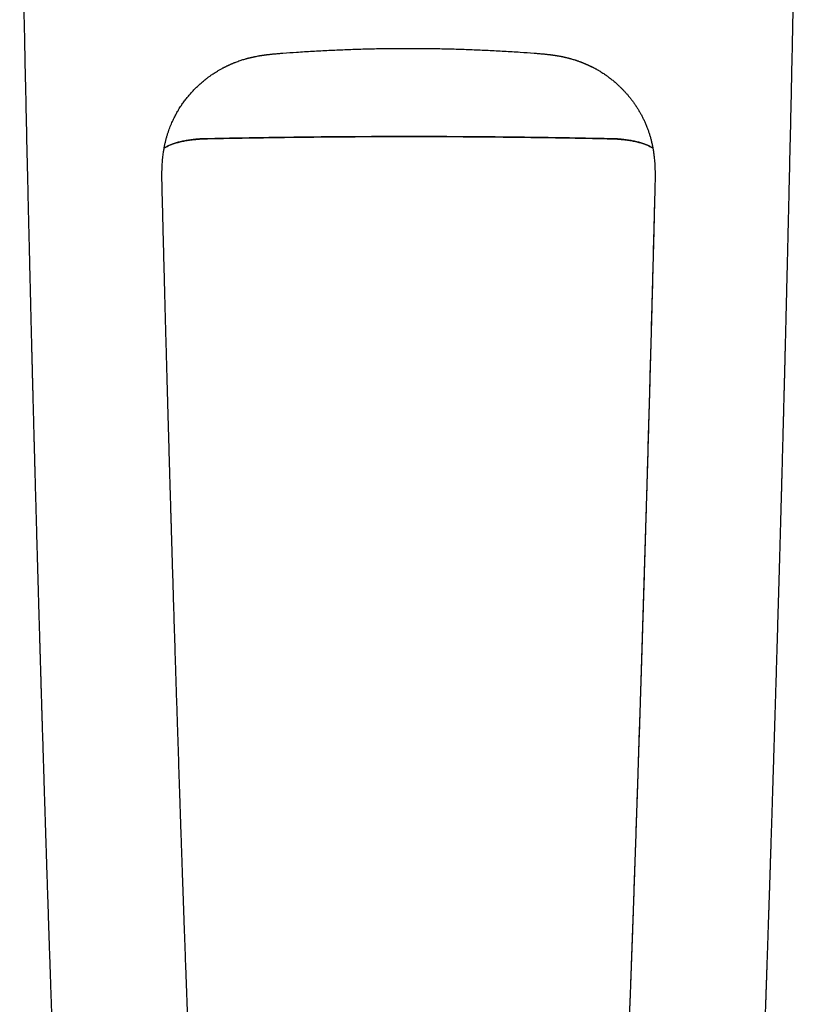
# Model space of a CAD drawing. Header units: millimetres. Extents: x 8 to 599, y 12 to 472.
# Tile 8 of 46: x 290 to 336, y 119 to 179. Entities that reach past the tile are written whole.
import ezdxf

# ---------------------------------------------------------------- set-up
doc = ezdxf.new("R2010")
doc.units = ezdxf.units.MM

msp = doc.modelspace()

# ---------------------------------------------------------------- linework, layer by layer
at = {"color": 7, "linetype": 'Continuous', "lineweight": 30}
for p, q in [((305.422, 176.701), (305.42, 176.7)), ((320.578, 176.701), (320.58, 176.7)), ((290.482, 149.775), (290.482, 149.775))]:
    msp.add_line(p, q, dxfattribs=at)
for points, knots in [([(289.523, 193.615), (289.534, 192.804), (289.562, 190.895), (289.611, 187.887), (289.67, 184.591), (289.739, 180.955), (289.82, 176.979), (289.913, 172.663), (289.979, 169.786), (290.012, 168.347)], [0, 0, 0, 0, 0.096209, 0.226656, 0.357102, 0.487546, 0.658364, 0.829183, 1, 1, 1, 1]), ([(335.988, 168.347), (336.019, 169.721), (336.083, 172.467), (336.172, 176.587), (336.256, 180.707), (336.329, 184.532), (336.391, 188.064), (336.44, 190.993), (336.466, 192.843), (336.477, 193.614)], [0, 0, 0, 0, 0.163059, 0.32612, 0.489182, 0.652243, 0.780365, 0.908488, 1, 1, 1, 1]), ([(301.919, 175.867), (301.92, 175.868), (301.934, 175.875), (301.961, 175.888), (301.998, 175.907), (302.031, 175.923), (302.058, 175.936), (302.082, 175.947), (302.104, 175.958), (302.128, 175.969), (302.156, 175.982), (302.186, 175.996), (302.222, 176.012), (302.261, 176.029), (302.303, 176.048), (302.343, 176.065), (302.383, 176.082), (302.422, 176.098), (302.459, 176.113), (302.509, 176.133), (302.586, 176.163), (302.699, 176.205), (302.824, 176.248), (302.944, 176.288), (303.056, 176.322), (303.145, 176.348), (303.213, 176.367), (303.26, 176.38), (303.312, 176.394), (303.359, 176.406), (303.399, 176.416), (303.432, 176.425), (303.465, 176.433), (303.495, 176.44), (303.519, 176.445), (303.538, 176.45), (303.555, 176.454), (303.574, 176.458), (303.598, 176.463), (303.628, 176.47), (303.663, 176.477), (303.702, 176.486), (303.77, 176.499), (303.865, 176.518), (303.961, 176.535), (304.033, 176.547), (304.078, 176.555), (304.121, 176.562), (304.159, 176.568), (304.19, 176.572), (304.216, 176.576), (304.238, 176.58), (304.261, 176.583), (304.285, 176.586), (304.312, 176.59), (304.344, 176.594), (304.382, 176.6), (304.428, 176.606), (304.482, 176.612), (304.542, 176.62), (304.611, 176.627), (304.686, 176.636), (304.77, 176.644), (304.86, 176.653), (304.958, 176.662), (305.064, 176.672), (305.177, 176.681), (305.297, 176.691), (305.38, 176.697), (305.422, 176.7)], [0, 0, 0, 0, 0.000655, 0.012447, 0.023262, 0.03272, 0.040825, 0.047581, 0.053497, 0.061012, 0.070258, 0.081221, 0.092644, 0.106945, 0.120942, 0.134638, 0.14803, 0.161121, 0.173612, 0.184517, 0.209909, 0.249767, 0.293194, 0.328925, 0.363106, 0.396655, 0.410496, 0.424586, 0.440054, 0.456971, 0.466409, 0.476244, 0.486464, 0.495662, 0.502852, 0.508037, 0.512195, 0.517621, 0.524576, 0.53306, 0.543071, 0.554608, 0.567039, 0.601172, 0.635207, 0.648075, 0.660931, 0.672992, 0.683317, 0.691905, 0.698759, 0.704369, 0.71032, 0.716734, 0.723614, 0.731616, 0.741421, 0.753034, 0.766458, 0.781693, 0.798737, 0.817588, 0.838244, 0.860703, 0.884962, 0.911021, 0.938878, 0.968537, 1, 1, 1, 1]), ([(305.42, 176.699), (305.695, 176.72), (306.292, 176.764), (307.213, 176.822), (308.181, 176.873), (309.149, 176.915), (310.112, 176.948), (311.07, 176.971), (312.023, 176.985), (312.975, 176.989), (313.934, 176.985), (314.9, 176.971), (315.871, 176.948), (316.842, 176.915), (317.813, 176.873), (318.783, 176.822), (319.705, 176.765), (320.304, 176.72), (320.58, 176.699)], [0, 0, 0, 0, 0.054555, 0.118408, 0.182278, 0.246163, 0.31006, 0.372825, 0.435596, 0.498369, 0.561143, 0.625195, 0.689241, 0.753278, 0.817303, 0.881313, 0.945305, 1, 1, 1, 1]), ([(320.578, 176.7), (320.62, 176.697), (320.703, 176.691), (320.823, 176.681), (320.936, 176.672), (321.042, 176.662), (321.14, 176.653), (321.231, 176.644), (321.314, 176.636), (321.389, 176.627), (321.458, 176.62), (321.519, 176.612), (321.572, 176.606), (321.616, 176.6), (321.652, 176.595), (321.68, 176.591), (321.704, 176.588), (321.726, 176.585), (321.746, 176.582), (321.765, 176.579), (321.786, 176.576), (321.812, 176.572), (321.845, 176.567), (321.886, 176.561), (321.931, 176.553), (322.027, 176.537), (322.123, 176.52), (322.218, 176.502), (322.266, 176.492), (322.312, 176.483), (322.353, 176.474), (322.389, 176.466), (322.418, 176.46), (322.438, 176.455), (322.453, 176.452), (322.465, 176.449), (322.479, 176.446), (322.498, 176.441), (322.52, 176.436), (322.557, 176.427), (322.606, 176.415), (322.666, 176.4), (322.724, 176.385), (322.78, 176.369), (322.851, 176.35), (322.938, 176.324), (323.02, 176.299), (323.082, 176.279), (323.124, 176.265), (323.168, 176.251), (323.217, 176.234), (323.273, 176.215), (323.321, 176.197), (323.358, 176.183), (323.381, 176.175), (323.4, 176.168), (323.416, 176.162), (323.429, 176.157), (323.442, 176.152), (323.454, 176.147), (323.47, 176.141), (323.487, 176.134), (323.51, 176.125), (323.54, 176.113), (323.577, 176.098), (323.615, 176.082), (323.655, 176.066), (323.695, 176.048), (323.733, 176.032), (323.769, 176.016), (323.802, 176.001), (323.833, 175.987), (323.862, 175.974), (323.887, 175.962), (323.91, 175.951), (323.934, 175.94), (323.962, 175.926), (323.992, 175.912), (324.012, 175.902), (324.021, 175.897)], [0, 0, 0, 0, 0.032019, 0.062201, 0.09055, 0.117068, 0.141756, 0.164611, 0.185631, 0.204815, 0.222159, 0.237662, 0.251323, 0.263141, 0.271805, 0.279121, 0.28532, 0.291118, 0.296568, 0.301672, 0.306554, 0.31395, 0.323301, 0.33461, 0.347817, 0.361589, 0.415881, 0.429783, 0.443706, 0.457496, 0.469741, 0.480104, 0.488581, 0.495172, 0.498459, 0.501551, 0.505843, 0.51139, 0.518192, 0.526175, 0.544845, 0.562137, 0.580922, 0.597767, 0.613986, 0.646081, 0.678738, 0.691835, 0.705168, 0.718869, 0.733883, 0.752482, 0.772966, 0.781403, 0.788887, 0.795155, 0.800207, 0.804635, 0.808137, 0.812379, 0.817413, 0.823239, 0.829857, 0.84083, 0.853391, 0.866566, 0.880044, 0.893826, 0.907911, 0.919191, 0.930658, 0.942122, 0.952131, 0.960395, 0.966942, 0.973775, 0.982128, 0.992035, 1, 1, 1, 1]), ([(298.124, 168.565), (298.123, 168.606), (298.12, 168.716), (298.117, 168.892), (298.113, 169.09), (298.112, 169.281), (298.113, 169.466), (298.116, 169.646), (298.122, 169.827), (298.132, 170.009), (298.145, 170.192), (298.161, 170.369), (298.18, 170.542), (298.205, 170.725), (298.236, 170.918), (298.274, 171.12), (298.317, 171.315), (298.364, 171.504), (298.415, 171.686), (298.469, 171.862), (298.527, 172.032), (298.587, 172.195), (298.649, 172.353), (298.714, 172.504), (298.78, 172.649), (298.847, 172.788), (298.915, 172.92), (298.983, 173.046), (299.051, 173.167), (299.124, 173.289), (299.201, 173.412), (299.282, 173.536), (299.361, 173.652), (299.44, 173.762), (299.517, 173.866), (299.619, 173.998), (299.749, 174.157), (299.911, 174.342), (300.078, 174.519), (300.251, 174.691), (300.429, 174.855), (300.612, 175.013), (300.781, 175.149), (300.933, 175.265), (301.068, 175.362), (301.201, 175.454), (301.334, 175.54), (301.448, 175.611), (301.546, 175.669), (301.625, 175.716), (301.704, 175.76), (301.769, 175.795), (301.819, 175.822), (301.854, 175.839), (301.886, 175.855), (301.915, 175.869), (301.942, 175.881), (301.966, 175.892), (301.987, 175.902), (301.998, 175.907), (302.004, 175.91)], [0, 0, 0, 0, 0.014041, 0.037076, 0.059293, 0.080777, 0.101606, 0.121853, 0.141567, 0.162676, 0.183225, 0.203253, 0.222801, 0.241895, 0.265624, 0.288689, 0.311126, 0.332968, 0.354235, 0.374934, 0.395075, 0.414622, 0.433627, 0.452095, 0.470031, 0.48744, 0.504028, 0.520113, 0.535697, 0.55078, 0.568079, 0.584664, 0.600531, 0.61568, 0.630121, 0.64431, 0.671893, 0.6994, 0.726823, 0.754157, 0.781398, 0.808546, 0.8356, 0.854482, 0.873182, 0.891411, 0.909162, 0.926433, 0.936985, 0.94735, 0.957529, 0.967508, 0.972196, 0.976577, 0.980706, 0.984646, 0.988471, 0.992256, 0.996076, 1, 1, 1, 1]), ([(323.996, 175.91), (324.001, 175.907), (324.01, 175.903), (324.027, 175.895), (324.045, 175.887), (324.064, 175.879), (324.084, 175.87), (324.105, 175.86), (324.128, 175.849), (324.159, 175.834), (324.199, 175.813), (324.248, 175.786), (324.299, 175.758), (324.351, 175.729), (324.404, 175.699), (324.459, 175.667), (324.531, 175.624), (324.622, 175.568), (324.731, 175.498), (324.834, 175.43), (324.928, 175.364), (325.015, 175.303), (325.103, 175.238), (325.192, 175.17), (325.284, 175.097), (325.379, 175.02), (325.48, 174.934), (325.589, 174.839), (325.704, 174.733), (325.822, 174.619), (325.943, 174.497), (326.062, 174.37), (326.179, 174.239), (326.294, 174.105), (326.409, 173.963), (326.524, 173.813), (326.638, 173.654), (326.751, 173.487), (326.86, 173.317), (326.963, 173.143), (327.061, 172.967), (327.156, 172.783), (327.247, 172.592), (327.334, 172.393), (327.413, 172.197), (327.483, 172.004), (327.546, 171.815), (327.604, 171.62), (327.658, 171.419), (327.706, 171.214), (327.749, 171.004), (327.785, 170.789), (327.817, 170.568), (327.841, 170.357), (327.858, 170.155), (327.871, 169.964), (327.88, 169.767), (327.886, 169.566), (327.888, 169.374), (327.888, 169.192), (327.886, 169.02), (327.882, 168.844), (327.879, 168.691), (327.877, 168.598), (327.876, 168.565)], [0, 0, 0, 0, 0.00345, 0.006728, 0.00986, 0.012876, 0.015814, 0.018716, 0.021629, 0.024599, 0.030603, 0.0369, 0.043399, 0.0501, 0.057004, 0.06411, 0.071419, 0.085345, 0.099953, 0.115244, 0.126794, 0.138705, 0.150978, 0.163613, 0.176647, 0.190347, 0.204767, 0.22146, 0.239025, 0.257463, 0.276775, 0.296958, 0.316061, 0.335881, 0.356416, 0.377663, 0.39962, 0.422282, 0.445645, 0.467676, 0.49029, 0.51349, 0.537283, 0.561679, 0.586689, 0.608575, 0.630927, 0.653755, 0.677068, 0.700881, 0.724784, 0.749238, 0.774284, 0.799966, 0.821009, 0.842539, 0.864601, 0.887241, 0.91051, 0.92929, 0.948564, 0.968385, 0.988809, 1, 1, 1, 1]), ([(323.996, 175.909), (324.006, 175.904), (324.034, 175.891), (324.062, 175.876), (324.08, 175.867)], [0, 0, 0, 0, 0.354801, 1, 1, 1, 1]), ([(324.03, 175.893), (324.031, 175.892), (324.046, 175.885), (324.064, 175.876), (324.079, 175.868), (324.08, 175.867)], [0, 0, 0, 0, 0.061646, 0.909646, 1, 1, 1, 1]), ([(298.247, 170.962), (298.254, 170.966), (298.284, 170.988), (298.347, 171.025), (298.434, 171.072), (298.528, 171.118), (298.629, 171.161), (298.737, 171.203), (298.85, 171.243), (298.969, 171.28), (299.093, 171.316), (299.222, 171.348), (299.356, 171.379), (299.494, 171.406), (299.636, 171.432), (299.781, 171.454), (299.93, 171.473), (300.081, 171.49), (300.234, 171.504), (300.389, 171.515), (300.546, 171.523), (300.651, 171.526), (300.704, 171.527)], [0, 0, 0, 0, 0.0139547, 0.0658518, 0.1177489, 0.1696461, 0.2215432, 0.2734403, 0.3253374, 0.3772345, 0.4291317, 0.4810288, 0.5329259, 0.584823, 0.6367201, 0.6886173, 0.7405144, 0.7924115, 0.8443086, 0.8962058, 0.9481029, 1, 1, 1, 1]), ([(300.704, 171.531), (300.652, 171.529), (300.547, 171.527), (300.391, 171.518), (300.235, 171.507), (300.081, 171.494), (299.93, 171.477), (299.782, 171.457), (299.637, 171.435), (299.494, 171.41), (299.356, 171.382), (299.222, 171.352), (299.094, 171.319), (298.97, 171.284), (298.852, 171.247), (298.738, 171.207), (298.63, 171.165), (298.529, 171.121), (298.435, 171.076), (298.348, 171.029), (298.286, 170.992), (298.255, 170.97), (298.248, 170.966)], [0, 0, 0, 0, 0.051631, 0.103391, 0.155425, 0.207673, 0.259601, 0.311327, 0.362998, 0.415362, 0.467321, 0.519017, 0.570598, 0.622208, 0.673993, 0.7261, 0.778491, 0.830471, 0.882181, 0.933767, 0.985375, 1, 1, 1, 1]), ([(300.704, 171.531), (301.132, 171.54), (301.988, 171.558), (303.272, 171.582), (304.557, 171.603), (305.842, 171.621), (307.127, 171.636), (308.388, 171.648), (309.625, 171.657), (310.838, 171.663), (312.051, 171.666), (313.264, 171.667), (314.477, 171.665), (315.69, 171.661), (316.903, 171.654), (318.115, 171.644), (319.327, 171.631), (320.531, 171.616), (321.728, 171.599), (322.918, 171.579), (324.107, 171.556), (324.9, 171.539), (325.296, 171.531)], [0, 0, 0, 0, 0.052271, 0.104535, 0.156795, 0.209053, 0.261311, 0.313572, 0.36285, 0.412133, 0.461425, 0.510726, 0.560026, 0.609317, 0.6586, 0.707877, 0.75715, 0.806422, 0.854812, 0.903205, 0.9516, 1, 1, 1, 1]), ([(325.296, 171.527), (324.868, 171.536), (324.012, 171.555), (322.728, 171.578), (321.443, 171.599), (320.158, 171.617), (318.873, 171.633), (317.612, 171.644), (316.375, 171.653), (315.162, 171.659), (313.949, 171.663), (312.736, 171.663), (311.523, 171.661), (310.31, 171.657), (309.097, 171.65), (307.885, 171.64), (306.673, 171.627), (305.468, 171.612), (304.271, 171.595), (303.082, 171.575), (301.892, 171.553), (301.1, 171.536), (300.704, 171.527)], [0, 0, 0, 0, 0.0522707, 0.104535, 0.1567951, 0.2090531, 0.2613112, 0.3135716, 0.3628496, 0.4121334, 0.4614247, 0.5107258, 0.5600259, 0.6093166, 0.6585997, 0.707877, 0.7571504, 0.8064215, 0.8548124, 0.9032046, 0.9515999, 1, 1, 1, 1]), ([(327.754, 170.964), (327.747, 170.969), (327.716, 170.991), (327.654, 171.028), (327.567, 171.075), (327.473, 171.121), (327.372, 171.164), (327.264, 171.206), (327.151, 171.246), (327.032, 171.284), (326.908, 171.319), (326.779, 171.352), (326.646, 171.382), (326.508, 171.409), (326.366, 171.435), (326.22, 171.457), (326.07, 171.477), (325.919, 171.494), (325.766, 171.508), (325.611, 171.518), (325.455, 171.526), (325.349, 171.529), (325.296, 171.531)], [0, 0, 0, 0, 0.015318, 0.066935, 0.118435, 0.169965, 0.221671, 0.273696, 0.326007, 0.377906, 0.429536, 0.481042, 0.53257, 0.584266, 0.636274, 0.688723, 0.740768, 0.792551, 0.84422, 0.89592, 0.947798, 1, 1, 1, 1]), ([(325.296, 171.527), (325.349, 171.526), (325.454, 171.523), (325.611, 171.515), (325.766, 171.504), (325.919, 171.49), (326.07, 171.473), (326.219, 171.454), (326.364, 171.432), (326.506, 171.406), (326.644, 171.379), (326.778, 171.348), (326.907, 171.316), (327.031, 171.28), (327.15, 171.243), (327.263, 171.203), (327.371, 171.161), (327.472, 171.118), (327.566, 171.072), (327.653, 171.025), (327.716, 170.987), (327.748, 170.965), (327.755, 170.96)], [0, 0, 0, 0, 0.0518177, 0.1036355, 0.1554532, 0.2072709, 0.2590887, 0.3109064, 0.3627242, 0.4145419, 0.4663596, 0.5181774, 0.5699951, 0.6218128, 0.6736306, 0.7254483, 0.7772661, 0.8290838, 0.8809015, 0.9327193, 0.984537, 1, 1, 1, 1]), ([(290.012, 168.347), (290.015, 168.217), (290.022, 167.923), (290.033, 167.467), (290.044, 166.982), (290.056, 166.505), (290.067, 166.037), (290.078, 165.586), (290.088, 165.151), (290.098, 164.732), (290.108, 164.321), (290.118, 163.918), (290.127, 163.521), (290.137, 163.132), (290.146, 162.751), (290.155, 162.377), (290.164, 162.01), (290.173, 161.653), (290.181, 161.305), (290.19, 160.967), (290.198, 160.636), (290.206, 160.31), (290.214, 159.989), (290.222, 159.674), (290.23, 159.366), (290.237, 159.066), (290.244, 158.774), (290.252, 158.492), (290.258, 158.219), (290.265, 157.952), (290.272, 157.692), (290.278, 157.436), (290.285, 157.187), (290.291, 156.945), (290.297, 156.71), (290.303, 156.483), (290.308, 156.263), (290.314, 156.054), (290.319, 155.857), (290.324, 155.67), (290.328, 155.489), (290.333, 155.315), (290.337, 155.148), (290.341, 154.99), (290.345, 154.842), (290.349, 154.703), (290.352, 154.567), (290.356, 154.435), (290.361, 154.252), (290.367, 154.021), (290.374, 153.743), (290.381, 153.474), (290.388, 153.217), (290.395, 152.971), (290.401, 152.737), (290.406, 152.562), (290.409, 152.443), (290.411, 152.379), (290.412, 152.315), (290.414, 152.25), (290.416, 152.182), (290.418, 152.107), (290.42, 152.024), (290.423, 151.934), (290.425, 151.835), (290.428, 151.729), (290.431, 151.615), (290.435, 151.492), (290.438, 151.362), (290.442, 151.224), (290.446, 151.078), (290.45, 150.921), (290.455, 150.753), (290.46, 150.574), (290.465, 150.387), (290.47, 150.191), (290.476, 149.986), (290.48, 149.846), (290.482, 149.775)], [0, 0, 0, 0, 0.021003, 0.047562, 0.073671, 0.099331, 0.124542, 0.149304, 0.172239, 0.194775, 0.216911, 0.238648, 0.259986, 0.280925, 0.301464, 0.321604, 0.341344, 0.360685, 0.379292, 0.397514, 0.415351, 0.432802, 0.450175, 0.467149, 0.483723, 0.499898, 0.515673, 0.530778, 0.545498, 0.559833, 0.573782, 0.58762, 0.601056, 0.61409, 0.626724, 0.638957, 0.650789, 0.662219, 0.672651, 0.682725, 0.692441, 0.701799, 0.710799, 0.719441, 0.727261, 0.734762, 0.741985, 0.7491, 0.756129, 0.771504, 0.786447, 0.800957, 0.815034, 0.828011, 0.840597, 0.852792, 0.856311, 0.859796, 0.863247, 0.866664, 0.870252, 0.874268, 0.878712, 0.883585, 0.888887, 0.894617, 0.900776, 0.907364, 0.91438, 0.921825, 0.929699, 0.938001, 0.947158, 0.956786, 0.966884, 0.977452, 0.988491, 1, 1, 1, 1]), ([(300.91, 96.325), (300.899, 96.462), (300.878, 96.733), (300.847, 97.138), (300.817, 97.536), (300.787, 97.928), (300.758, 98.313), (300.729, 98.691), (300.702, 99.053), (300.675, 99.399), (300.651, 99.729), (300.626, 100.055), (300.603, 100.376), (300.579, 100.693), (300.557, 101.006), (300.535, 101.315), (300.513, 101.62), (300.492, 101.921), (300.472, 102.219), (300.452, 102.512), (300.433, 102.796), (300.415, 103.071), (300.398, 103.336), (300.381, 103.597), (300.365, 103.855), (300.349, 104.113), (300.333, 104.372), (300.317, 104.632), (300.302, 104.887), (300.287, 105.137), (300.272, 105.382), (300.258, 105.635), (300.243, 105.897), (300.228, 106.166), (300.213, 106.427), (300.199, 106.683), (300.186, 106.932), (300.173, 107.176), (300.16, 107.411), (300.148, 107.639), (300.137, 107.858), (300.126, 108.069), (300.116, 108.262), (300.107, 108.438), (300.099, 108.599), (300.091, 108.755), (300.083, 108.91), (300.076, 109.065), (300.068, 109.219), (300.056, 109.462), (300.04, 109.793), (300.019, 110.238), (299.997, 110.706), (299.974, 111.197), (299.952, 111.683), (299.931, 112.166), (299.91, 112.643), (299.893, 113.022), (299.881, 113.303), (299.873, 113.489), (299.865, 113.678), (299.857, 113.872), (299.848, 114.072), (299.839, 114.296), (299.829, 114.546), (299.817, 114.823), (299.805, 115.108), (299.793, 115.403), (299.781, 115.706), (299.769, 116.011), (299.756, 116.318), (299.744, 116.628), (299.732, 116.945), (299.719, 117.27), (299.706, 117.602), (299.693, 117.942), (299.679, 118.29), (299.666, 118.645), (299.652, 119.009), (299.638, 119.377), (299.624, 119.747), (299.61, 120.116), (299.596, 120.481), (299.582, 120.877), (299.566, 121.302), (299.549, 121.756), (299.533, 122.203), (299.517, 122.642), (299.502, 123.072), (299.487, 123.492), (299.472, 123.903), (299.457, 124.306), (299.443, 124.706), (299.429, 125.1), (299.416, 125.491), (299.402, 125.874), (299.389, 126.249), (299.376, 126.617), (299.364, 126.978), (299.351, 127.332), (299.339, 127.679), (299.328, 128.018), (299.316, 128.349), (299.305, 128.674), (299.294, 128.991), (299.284, 129.301), (299.272, 129.64), (299.26, 130.013), (299.246, 130.421), (299.232, 130.832), (299.215, 131.361), (299.193, 132.01), (299.167, 132.782), (299.142, 133.561), (299.116, 134.349), (299.09, 135.145), (299.065, 135.892), (299.043, 136.586), (299.022, 137.229), (299.001, 137.877), (298.98, 138.53), (298.96, 139.184), (298.937, 139.881), (298.914, 140.615), (298.89, 141.385), (298.866, 142.147), (298.843, 142.902), (298.82, 143.646), (298.797, 144.377), (298.775, 145.096), (298.754, 145.809), (298.737, 146.343), (298.727, 146.702), (298.721, 146.888), (298.715, 147.074), (298.71, 147.261), (298.704, 147.453), (298.698, 147.664), (298.691, 147.895), (298.683, 148.146), (298.676, 148.407), (298.668, 148.678), (298.659, 148.96), (298.651, 149.254), (298.642, 149.557), (298.632, 149.869), (298.623, 150.191), (298.613, 150.522), (298.603, 150.862), (298.593, 151.212), (298.583, 151.571), (298.572, 151.939), (298.561, 152.317), (298.55, 152.705), (298.539, 153.101), (298.527, 153.496), (298.516, 153.887), (298.505, 154.276), (298.494, 154.672), (298.482, 155.076), (298.471, 155.488), (298.459, 155.921), (298.446, 156.376), (298.433, 156.852), (298.419, 157.338), (298.405, 157.833), (298.392, 158.338), (298.378, 158.852), (298.364, 159.36), (298.35, 159.863), (298.337, 160.359), (298.323, 160.862), (298.309, 161.374), (298.296, 161.894), (298.282, 162.421), (298.268, 162.956), (298.253, 163.5), (298.239, 164.051), (298.224, 164.61), (298.21, 165.177), (298.195, 165.74), (298.181, 166.3), (298.167, 166.856), (298.153, 167.42), (298.138, 167.99), (298.129, 168.372), (298.124, 168.565)], [0, 0, 0, 0, 0.006423, 0.012747, 0.018972, 0.025099, 0.031127, 0.037055, 0.042882, 0.048134, 0.053302, 0.058384, 0.063381, 0.068293, 0.073121, 0.077863, 0.082521, 0.087095, 0.091585, 0.095992, 0.100315, 0.104316, 0.108243, 0.112096, 0.115874, 0.119579, 0.123428, 0.127194, 0.130876, 0.134475, 0.137991, 0.141424, 0.145363, 0.149187, 0.152896, 0.156489, 0.160037, 0.163465, 0.166773, 0.169961, 0.173028, 0.175976, 0.178803, 0.18112, 0.18335, 0.185513, 0.187666, 0.189813, 0.191954, 0.194088, 0.199924, 0.205712, 0.212539, 0.219297, 0.225986, 0.232606, 0.239157, 0.245639, 0.248166, 0.250691, 0.253273, 0.255927, 0.258653, 0.261451, 0.265116, 0.268898, 0.272796, 0.276811, 0.280943, 0.285192, 0.289304, 0.29352, 0.29784, 0.302263, 0.306791, 0.311422, 0.316157, 0.320995, 0.325938, 0.330984, 0.336032, 0.341057, 0.346024, 0.350932, 0.357206, 0.363381, 0.369457, 0.375435, 0.381315, 0.386994, 0.392578, 0.398067, 0.403461, 0.408867, 0.414174, 0.419382, 0.42449, 0.429499, 0.434409, 0.43922, 0.443931, 0.448543, 0.453056, 0.457469, 0.461782, 0.465996, 0.470111, 0.475648, 0.481202, 0.486789, 0.492408, 0.502792, 0.513287, 0.523894, 0.534612, 0.545442, 0.556383, 0.565057, 0.5738, 0.582611, 0.591491, 0.60043, 0.609325, 0.619905, 0.630381, 0.640754, 0.651025, 0.661192, 0.671077, 0.680863, 0.69055, 0.700137, 0.702671, 0.705198, 0.707718, 0.710249, 0.71286, 0.71556, 0.718855, 0.722273, 0.725814, 0.729477, 0.733341, 0.737332, 0.741452, 0.745699, 0.750073, 0.754575, 0.759205, 0.763962, 0.768847, 0.773859, 0.778999, 0.784267, 0.789662, 0.795185, 0.80036, 0.805642, 0.811031, 0.816527, 0.822131, 0.827842, 0.834194, 0.840674, 0.847282, 0.854017, 0.86088, 0.86787, 0.874988, 0.881625, 0.888369, 0.895221, 0.902179, 0.909245, 0.916418, 0.923698, 0.931086, 0.93858, 0.946182, 0.953891, 0.961708, 0.969176, 0.976739, 0.984397, 0.992151, 1, 1, 1, 1]), ([(327.876, 168.565), (327.869, 168.306), (327.857, 167.792), (327.837, 167.025), (327.818, 166.265), (327.799, 165.512), (327.78, 164.767), (327.76, 164.029), (327.741, 163.299), (327.722, 162.564), (327.703, 161.826), (327.683, 161.085), (327.663, 160.351), (327.643, 159.626), (327.624, 158.908), (327.605, 158.199), (327.585, 157.498), (327.566, 156.805), (327.547, 156.12), (327.528, 155.443), (327.509, 154.774), (327.491, 154.126), (327.473, 153.498), (327.455, 152.89), (327.438, 152.288), (327.421, 151.694), (327.404, 151.096), (327.386, 150.493), (327.368, 149.887), (327.351, 149.289), (327.333, 148.699), (327.316, 148.116), (327.299, 147.553), (327.283, 147.008), (327.267, 146.482), (327.251, 145.962), (327.235, 145.45), (327.22, 144.945), (327.205, 144.447), (327.19, 143.956), (327.175, 143.473), (327.16, 142.997), (327.146, 142.53), (327.132, 142.074), (327.118, 141.627), (327.104, 141.187), (327.09, 140.75), (327.076, 140.316), (327.063, 139.884), (327.049, 139.46), (327.036, 139.043), (327.023, 138.634), (327.01, 138.231), (326.997, 137.837), (326.985, 137.443), (326.972, 137.052), (326.959, 136.662), (326.947, 136.28), (326.935, 135.906), (326.923, 135.54), (326.91, 135.158), (326.897, 134.758), (326.884, 134.342), (326.87, 133.932), (326.857, 133.529), (326.844, 133.136), (326.831, 132.751), (326.819, 132.376), (326.806, 132.007), (326.794, 131.643), (326.782, 131.283), (326.77, 130.928), (326.758, 130.58), (326.747, 130.239), (326.736, 129.907), (326.725, 129.584), (326.714, 129.269), (326.704, 128.961), (326.693, 128.641), (326.681, 128.31), (326.67, 127.969), (326.658, 127.638), (326.647, 127.316), (326.637, 127.004), (326.628, 126.748), (326.621, 126.548), (326.616, 126.4), (326.611, 126.255), (326.606, 126.109), (326.601, 125.96), (326.595, 125.795), (326.589, 125.612), (326.582, 125.411), (326.575, 125.2), (326.567, 124.989), (326.56, 124.777), (326.552, 124.565), (326.545, 124.346), (326.537, 124.119), (326.528, 123.884), (326.52, 123.643), (326.511, 123.393), (326.501, 123.136), (326.492, 122.872), (326.482, 122.6), (326.472, 122.321), (326.461, 122.034), (326.451, 121.74), (326.44, 121.438), (326.428, 121.129), (326.417, 120.823), (326.406, 120.522), (326.395, 120.225), (326.383, 119.922), (326.372, 119.614), (326.36, 119.305), (326.348, 118.999), (326.336, 118.671), (326.322, 118.322), (326.308, 117.955), (326.294, 117.595), (326.28, 117.244), (326.267, 116.902), (326.254, 116.567), (326.241, 116.25), (326.229, 115.95), (326.217, 115.666), (326.206, 115.388), (326.195, 115.118), (326.184, 114.855), (326.174, 114.611), (326.165, 114.385), (326.156, 114.176), (326.147, 113.973), (326.139, 113.774), (326.131, 113.581), (326.123, 113.392), (326.112, 113.151), (326.1, 112.855), (326.084, 112.502), (326.068, 112.139), (326.051, 111.766), (326.034, 111.383), (326.016, 110.993), (325.998, 110.598), (325.979, 110.197), (325.96, 109.797), (325.941, 109.4), (325.921, 109.006), (325.901, 108.606), (325.881, 108.202), (325.86, 107.793), (325.838, 107.379), (325.816, 106.962), (325.793, 106.54), (325.769, 106.114), (325.747, 105.716), (325.725, 105.346), (325.705, 105.005), (325.685, 104.661), (325.664, 104.316), (325.642, 103.962), (325.619, 103.6), (325.595, 103.229), (325.571, 102.856), (325.546, 102.482), (325.521, 102.108), (325.495, 101.738), (325.47, 101.373), (325.444, 101.012), (325.417, 100.647), (325.39, 100.278), (325.363, 99.905), (325.334, 99.527), (325.305, 99.143), (325.276, 98.754), (325.246, 98.359), (325.215, 97.96), (325.185, 97.558), (325.154, 97.152), (325.122, 96.74), (325.101, 96.464), (325.09, 96.325)], [0, 0, 0, 0, 0.010536, 0.020971, 0.031306, 0.041541, 0.051676, 0.061711, 0.071646, 0.08148, 0.091675, 0.101761, 0.111736, 0.121601, 0.131357, 0.141002, 0.150537, 0.159963, 0.169278, 0.178484, 0.187579, 0.196565, 0.204936, 0.21321, 0.221386, 0.229464, 0.237445, 0.245802, 0.254049, 0.262187, 0.270214, 0.278132, 0.28594, 0.293201, 0.300364, 0.307429, 0.314397, 0.321266, 0.328038, 0.334712, 0.341287, 0.347765, 0.354145, 0.360316, 0.366392, 0.372374, 0.378261, 0.384232, 0.390102, 0.395871, 0.401541, 0.407111, 0.41258, 0.417949, 0.423218, 0.428631, 0.433934, 0.439126, 0.444209, 0.449182, 0.454057, 0.459818, 0.465486, 0.471059, 0.476538, 0.481924, 0.487121, 0.492228, 0.497244, 0.502169, 0.507091, 0.511918, 0.516652, 0.521292, 0.525837, 0.530211, 0.534493, 0.538685, 0.542787, 0.547551, 0.552187, 0.556695, 0.561074, 0.565324, 0.569446, 0.57149, 0.573502, 0.57548, 0.577433, 0.579452, 0.581564, 0.584171, 0.586907, 0.58977, 0.592762, 0.595541, 0.598422, 0.601405, 0.60449, 0.607677, 0.610967, 0.614358, 0.617851, 0.621446, 0.625143, 0.628942, 0.632843, 0.636845, 0.640949, 0.645156, 0.649464, 0.653419, 0.657456, 0.661576, 0.665777, 0.670015, 0.674188, 0.67829, 0.68341, 0.688416, 0.69331, 0.69809, 0.702756, 0.70731, 0.71175, 0.715721, 0.719597, 0.723377, 0.727063, 0.730653, 0.734148, 0.737068, 0.739918, 0.742699, 0.745409, 0.74805, 0.750621, 0.753179, 0.757936, 0.76278, 0.767709, 0.772881, 0.778145, 0.783501, 0.788948, 0.794487, 0.800118, 0.80551, 0.810984, 0.81654, 0.822176, 0.827893, 0.833689, 0.839564, 0.845519, 0.851554, 0.857667, 0.862527, 0.867436, 0.872394, 0.877402, 0.882459, 0.887877, 0.893351, 0.89888, 0.904465, 0.910105, 0.915802, 0.92125, 0.926789, 0.932422, 0.938148, 0.943966, 0.949877, 0.955882, 0.961979, 0.968169, 0.974451, 0.980708, 0.987052, 0.993482, 1, 1, 1, 1]), ([(327.875, 168.559), (327.83, 166.807), (327.742, 163.303), (327.6, 158.048), (327.453, 152.793), (327.299, 147.538), (327.138, 142.283), (326.972, 137.028), (326.84, 133.035), (326.748, 130.302), (326.698, 128.831), (326.647, 127.36), (326.596, 125.889), (326.545, 124.417), (326.493, 122.946), (326.447, 121.664), (326.416, 120.8), (326.402, 120.428), (326.399, 120.357)], [0, 0, 0, 0, 0.1090133, 0.218029, 0.3270463, 0.4360643, 0.5450828, 0.6541011, 0.7631188, 0.7936436, 0.8241683, 0.8546928, 0.8852173, 0.9157417, 0.9462658, 0.9767898, 0.9955924, 1, 1, 1, 1]), ([(335.518, 149.775), (335.521, 149.862), (335.526, 150.034), (335.533, 150.288), (335.539, 150.535), (335.546, 150.776), (335.552, 151.008), (335.558, 151.232), (335.564, 151.448), (335.57, 151.659), (335.578, 151.96), (335.589, 152.351), (335.601, 152.83), (335.614, 153.301), (335.626, 153.766), (335.638, 154.222), (335.648, 154.568), (335.654, 154.807), (335.657, 154.943), (335.661, 155.085), (335.665, 155.232), (335.669, 155.386), (335.673, 155.547), (335.677, 155.713), (335.682, 155.899), (335.688, 156.104), (335.693, 156.33), (335.699, 156.566), (335.706, 156.81), (335.712, 157.064), (335.719, 157.321), (335.725, 157.582), (335.732, 157.846), (335.739, 158.119), (335.746, 158.399), (335.753, 158.687), (335.761, 158.984), (335.769, 159.288), (335.776, 159.601), (335.784, 159.922), (335.793, 160.249), (335.801, 160.581), (335.809, 160.92), (335.818, 161.266), (335.827, 161.623), (335.836, 161.989), (335.845, 162.366), (335.854, 162.751), (335.864, 163.144), (335.873, 163.543), (335.883, 163.947), (335.893, 164.356), (335.903, 164.774), (335.913, 165.202), (335.924, 165.641), (335.934, 166.091), (335.945, 166.549), (335.956, 167.015), (335.967, 167.49), (335.978, 167.935), (335.985, 168.221), (335.988, 168.347)], [0, 0, 0, 0, 0.014065, 0.027759, 0.04108, 0.05403, 0.066607, 0.078598, 0.090229, 0.10151, 0.112634, 0.138835, 0.164634, 0.190031, 0.215026, 0.239619, 0.263811, 0.270873, 0.278162, 0.285786, 0.293745, 0.302039, 0.310667, 0.319631, 0.32893, 0.340624, 0.352808, 0.365482, 0.378646, 0.3923, 0.406444, 0.420229, 0.434449, 0.449104, 0.464196, 0.479723, 0.495685, 0.512083, 0.528917, 0.546186, 0.563891, 0.581703, 0.599936, 0.618589, 0.637662, 0.657514, 0.677801, 0.698524, 0.719682, 0.741276, 0.762909, 0.784961, 0.807434, 0.830327, 0.85412, 0.878351, 0.903019, 0.928125, 0.953668, 0.979648, 1, 1, 1, 1]), ([(290.482, 149.775), (290.486, 149.611), (290.495, 149.285), (290.509, 148.8), (290.522, 148.324), (290.535, 147.856), (290.548, 147.396), (290.56, 146.952), (290.573, 146.525), (290.584, 146.114), (290.596, 145.709), (290.607, 145.313), (290.618, 144.923), (290.629, 144.541), (290.64, 144.166), (290.651, 143.798), (290.661, 143.438), (290.671, 143.087), (290.681, 142.745), (290.691, 142.412), (290.7, 142.086), (290.71, 141.766), (290.719, 141.45), (290.728, 141.14), (290.737, 140.838), (290.746, 140.542), (290.754, 140.255), (290.763, 139.978), (290.771, 139.709), (290.778, 139.447), (290.786, 139.19), (290.794, 138.939), (290.801, 138.693), (290.808, 138.455), (290.815, 138.224), (290.822, 138), (290.828, 137.783), (290.835, 137.556), (290.842, 137.317), (290.85, 137.062), (290.858, 136.808), (290.866, 136.553), (290.873, 136.298), (290.881, 136.042), (290.894, 135.635), (290.911, 135.075), (290.934, 134.316), (290.959, 133.506), (290.986, 132.644), (291.013, 131.783), (291.04, 130.924), (291.068, 130.065), (291.095, 129.2), (291.123, 128.329), (291.152, 127.451), (291.181, 126.566), (291.204, 125.842), (291.223, 125.282), (291.236, 124.886), (291.249, 124.488), (291.262, 124.089), (291.275, 123.689), (291.288, 123.29), (291.302, 122.883), (291.316, 122.47), (291.33, 122.054), (291.344, 121.646), (291.357, 121.248), (291.37, 120.877), (291.382, 120.532), (291.393, 120.212), (291.404, 119.899), (291.414, 119.593), (291.425, 119.294), (291.434, 119.032), (291.442, 118.807), (291.449, 118.617), (291.455, 118.43), (291.462, 118.247), (291.468, 118.066), (291.475, 117.886), (291.482, 117.693), (291.489, 117.483), (291.498, 117.253), (291.507, 117.014), (291.516, 116.767), (291.525, 116.51), (291.535, 116.249), (291.545, 115.985), (291.555, 115.717), (291.565, 115.442), (291.576, 115.158), (291.587, 114.876), (291.598, 114.595), (291.609, 114.315), (291.62, 114.03), (291.632, 113.737), (291.644, 113.438), (291.656, 113.132), (291.668, 112.829), (291.681, 112.529), (291.693, 112.235), (291.705, 111.944), (291.717, 111.656), (291.729, 111.372), (291.742, 111.062), (291.757, 110.727), (291.773, 110.367), (291.788, 110.015), (291.804, 109.671), (291.819, 109.334), (291.834, 109.005), (291.849, 108.684), (291.864, 108.369), (291.879, 108.061), (291.89, 107.818), (291.899, 107.641), (291.904, 107.528), (291.91, 107.421), (291.915, 107.314), (291.92, 107.207), (291.925, 107.101), (291.93, 107.004), (291.935, 106.914), (291.939, 106.833), (291.942, 106.765), (291.945, 106.709), (291.947, 106.664), (291.949, 106.623), (291.951, 106.586), (291.953, 106.548), (291.955, 106.506), (291.958, 106.456), (291.961, 106.398), (291.964, 106.332), (291.968, 106.256), (291.973, 106.173), (291.977, 106.084), (291.982, 105.99), (291.989, 105.864), (291.997, 105.702), (292.008, 105.503), (292.019, 105.297), (292.03, 105.085), (292.042, 104.865), (292.055, 104.639), (292.069, 104.398), (292.083, 104.143), (292.098, 103.879), (292.114, 103.615), (292.129, 103.351), (292.149, 103.017), (292.174, 102.615), (292.196, 102.261), (292.211, 102.023), (292.218, 101.9), (292.226, 101.778), (292.234, 101.656), (292.242, 101.536), (292.25, 101.415), (292.258, 101.294), (292.265, 101.175), (292.273, 101.062), (292.28, 100.956), (292.287, 100.857), (292.292, 100.776), (292.296, 100.711), (292.3, 100.66), (292.303, 100.613), (292.306, 100.568), (292.309, 100.529), (292.311, 100.498), (292.312, 100.476), (292.313, 100.46), (292.314, 100.449), (292.315, 100.441), (292.315, 100.431), (292.316, 100.417), (292.318, 100.398), (292.319, 100.372), (292.322, 100.338), (292.325, 100.294), (292.328, 100.243), (292.332, 100.185), (292.337, 100.119), (292.342, 100.047), (292.347, 99.966), (292.354, 99.876), (292.361, 99.777), (292.368, 99.67), (292.376, 99.556), (292.385, 99.435), (292.394, 99.307), (292.403, 99.173), (292.413, 99.032), (292.424, 98.886), (292.435, 98.736), (292.446, 98.582), (292.458, 98.422), (292.47, 98.256), (292.482, 98.084), (292.495, 97.909), (292.508, 97.731), (292.521, 97.551), (292.535, 97.366), (292.549, 97.174), (292.564, 96.977), (292.579, 96.773), (292.594, 96.564), (292.61, 96.348), (292.626, 96.126), (292.643, 95.9), (292.66, 95.669), (292.678, 95.433), (292.696, 95.192), (292.708, 95.029), (292.714, 94.947)], [0, 0, 0, 0, 0.008774, 0.017403, 0.025887, 0.034225, 0.042418, 0.050465, 0.057918, 0.065243, 0.072438, 0.079503, 0.08644, 0.093246, 0.099923, 0.106471, 0.112889, 0.119178, 0.125229, 0.131154, 0.136955, 0.142631, 0.148281, 0.153802, 0.159194, 0.164456, 0.169588, 0.174503, 0.179294, 0.183959, 0.1885, 0.193005, 0.19738, 0.201625, 0.20574, 0.209725, 0.21358, 0.217305, 0.221866, 0.226382, 0.230908, 0.235445, 0.239993, 0.244551, 0.24912, 0.261741, 0.274442, 0.289671, 0.305016, 0.320481, 0.335658, 0.350945, 0.366348, 0.381868, 0.397504, 0.413258, 0.429135, 0.436162, 0.443215, 0.450293, 0.457396, 0.464524, 0.471666, 0.478702, 0.486285, 0.493704, 0.500961, 0.508054, 0.514982, 0.520802, 0.526501, 0.532078, 0.537533, 0.542866, 0.548077, 0.551518, 0.554903, 0.558232, 0.561506, 0.564724, 0.567893, 0.571134, 0.575067, 0.579162, 0.58342, 0.587842, 0.592427, 0.597176, 0.601804, 0.606578, 0.611498, 0.616565, 0.621777, 0.626644, 0.631631, 0.63674, 0.641971, 0.647324, 0.652798, 0.658395, 0.663634, 0.668936, 0.674176, 0.679343, 0.684438, 0.689459, 0.69607, 0.70255, 0.7089, 0.715117, 0.721203, 0.727157, 0.732978, 0.738668, 0.744313, 0.749822, 0.75195, 0.754012, 0.755972, 0.75783, 0.759906, 0.761837, 0.763621, 0.765259, 0.766751, 0.768096, 0.769008, 0.769838, 0.770585, 0.77125, 0.771895, 0.77267, 0.77358, 0.774626, 0.775866, 0.777256, 0.778794, 0.780469, 0.782197, 0.783961, 0.787502, 0.791181, 0.794998, 0.798954, 0.803047, 0.807279, 0.811647, 0.816604, 0.821605, 0.826607, 0.831611, 0.836616, 0.845671, 0.854734, 0.857109, 0.859484, 0.861861, 0.864238, 0.866602, 0.868879, 0.871348, 0.87369, 0.875905, 0.877993, 0.879953, 0.881786, 0.882825, 0.883818, 0.884766, 0.885668, 0.8865, 0.887066, 0.887508, 0.887828, 0.888024, 0.888142, 0.888335, 0.888618, 0.88899, 0.889451, 0.890175, 0.891046, 0.892064, 0.893229, 0.894541, 0.896, 0.897604, 0.899437, 0.901429, 0.903578, 0.905885, 0.908349, 0.910921, 0.913643, 0.916515, 0.919535, 0.92254, 0.925678, 0.928946, 0.932346, 0.935874, 0.939532, 0.943097, 0.946774, 0.950568, 0.954481, 0.958517, 0.962678, 0.966961, 0.971366, 0.975894, 0.980544, 0.98523, 0.990035, 0.994958, 1, 1, 1, 1]), ([(333.286, 94.947), (333.296, 95.086), (333.317, 95.366), (333.349, 95.79), (333.38, 96.219), (333.413, 96.654), (333.443, 97.062), (333.471, 97.443), (333.497, 97.795), (333.522, 98.145), (333.547, 98.49), (333.572, 98.83), (333.596, 99.164), (333.619, 99.493), (333.642, 99.817), (333.664, 100.135), (333.684, 100.426), (333.702, 100.69), (333.718, 100.928), (333.734, 101.164), (333.749, 101.4), (333.769, 101.697), (333.791, 102.055), (333.817, 102.458), (333.834, 102.746), (333.845, 102.915), (333.849, 102.982), (333.852, 103.043), (333.856, 103.099), (333.859, 103.15), (333.862, 103.195), (333.864, 103.235), (333.866, 103.269), (333.868, 103.296), (333.869, 103.319), (333.87, 103.339), (333.871, 103.361), (333.873, 103.388), (333.875, 103.421), (333.877, 103.461), (333.88, 103.504), (333.882, 103.548), (333.885, 103.594), (333.89, 103.669), (333.896, 103.775), (333.904, 103.913), (333.912, 104.058), (333.921, 104.209), (333.93, 104.367), (333.939, 104.53), (333.948, 104.698), (333.958, 104.873), (333.969, 105.065), (333.98, 105.277), (333.992, 105.508), (334.005, 105.748), (334.018, 105.997), (334.032, 106.256), (334.045, 106.523), (334.059, 106.791), (334.073, 107.06), (334.086, 107.329), (334.099, 107.606), (334.113, 107.89), (334.127, 108.182), (334.141, 108.482), (334.156, 108.789), (334.17, 109.104), (334.185, 109.426), (334.2, 109.756), (334.215, 110.094), (334.23, 110.432), (334.245, 110.772), (334.26, 111.111), (334.275, 111.457), (334.29, 111.809), (334.304, 112.158), (334.318, 112.501), (334.332, 112.838), (334.346, 113.177), (334.359, 113.514), (334.373, 113.845), (334.386, 114.172), (334.399, 114.505), (334.412, 114.842), (334.425, 115.185), (334.438, 115.521), (334.45, 115.851), (334.463, 116.188), (334.476, 116.53), (334.488, 116.877), (334.501, 117.217), (334.513, 117.549), (334.525, 117.873), (334.536, 118.19), (334.547, 118.5), (334.558, 118.804), (334.569, 119.101), (334.579, 119.392), (334.589, 119.676), (334.598, 119.952), (334.608, 120.22), (334.617, 120.48), (334.625, 120.733), (334.634, 120.981), (334.642, 121.226), (334.65, 121.465), (334.658, 121.696), (334.666, 121.918), (334.673, 122.131), (334.679, 122.326), (334.685, 122.503), (334.691, 122.664), (334.696, 122.819), (334.701, 122.967), (334.706, 123.108), (334.71, 123.243), (334.715, 123.379), (334.719, 123.521), (334.724, 123.672), (334.73, 123.83), (334.735, 123.994), (334.741, 124.169), (334.747, 124.354), (334.753, 124.55), (334.76, 124.754), (334.767, 124.964), (334.774, 125.183), (334.781, 125.404), (334.789, 125.627), (334.796, 125.853), (334.804, 126.086), (334.812, 126.325), (334.819, 126.557), (334.826, 126.781), (334.834, 126.998), (334.841, 127.223), (334.848, 127.457), (334.856, 127.699), (334.864, 127.944), (334.872, 128.191), (334.88, 128.442), (334.889, 128.7), (334.897, 128.965), (334.906, 129.239), (334.915, 129.522), (334.924, 129.813), (334.934, 130.111), (334.944, 130.417), (334.954, 130.731), (334.964, 131.052), (334.974, 131.381), (334.985, 131.723), (334.996, 132.078), (335.008, 132.446), (335.019, 132.823), (335.031, 133.208), (335.044, 133.601), (335.056, 134.002), (335.069, 134.412), (335.082, 134.83), (335.095, 135.256), (335.108, 135.69), (335.122, 136.133), (335.135, 136.575), (335.149, 137.016), (335.162, 137.456), (335.175, 137.903), (335.189, 138.358), (335.203, 138.83), (335.218, 139.318), (335.233, 139.825), (335.248, 140.339), (335.264, 140.862), (335.279, 141.393), (335.295, 141.921), (335.31, 142.447), (335.325, 142.971), (335.341, 143.501), (335.356, 144.039), (335.372, 144.584), (335.388, 145.137), (335.404, 145.697), (335.42, 146.264), (335.436, 146.839), (335.453, 147.417), (335.469, 147.999), (335.485, 148.585), (335.502, 149.177), (335.513, 149.575), (335.518, 149.775)], [0, 0, 0, 0, 0.008527, 0.017173, 0.025939, 0.034823, 0.043826, 0.050976, 0.058209, 0.06539, 0.072445, 0.079373, 0.086171, 0.092834, 0.09936, 0.105746, 0.111987, 0.116786, 0.121492, 0.12613, 0.130752, 0.135358, 0.143522, 0.15163, 0.15872, 0.160094, 0.161372, 0.162544, 0.163608, 0.164582, 0.165446, 0.166198, 0.16684, 0.16737, 0.167784, 0.168132, 0.16854, 0.169017, 0.169675, 0.17043, 0.171263, 0.172115, 0.172984, 0.173869, 0.176364, 0.178979, 0.181714, 0.184569, 0.187544, 0.190582, 0.193735, 0.197003, 0.200385, 0.204518, 0.208809, 0.213259, 0.217867, 0.222632, 0.227554, 0.232633, 0.237426, 0.24235, 0.247405, 0.252591, 0.257907, 0.263353, 0.268931, 0.274638, 0.280477, 0.286446, 0.292546, 0.298776, 0.304769, 0.310876, 0.317099, 0.323437, 0.329889, 0.335855, 0.341916, 0.34803, 0.354062, 0.360002, 0.365851, 0.371609, 0.377837, 0.383954, 0.389962, 0.39586, 0.401648, 0.407978, 0.414172, 0.42023, 0.426152, 0.431939, 0.437592, 0.44311, 0.448494, 0.453825, 0.459017, 0.46407, 0.468985, 0.473761, 0.478398, 0.482898, 0.487259, 0.49168, 0.495948, 0.500058, 0.504009, 0.5078, 0.511431, 0.514416, 0.517285, 0.520037, 0.522672, 0.52519, 0.527592, 0.529886, 0.532462, 0.535156, 0.537967, 0.540895, 0.54394, 0.547298, 0.550788, 0.55441, 0.558163, 0.562047, 0.566064, 0.569971, 0.573995, 0.578136, 0.582394, 0.586769, 0.590505, 0.594369, 0.59838, 0.602538, 0.606843, 0.611295, 0.615627, 0.620089, 0.624683, 0.629407, 0.634262, 0.639311, 0.644494, 0.649811, 0.655262, 0.660848, 0.666568, 0.672423, 0.678411, 0.684827, 0.691389, 0.698098, 0.704952, 0.711953, 0.719101, 0.726394, 0.733835, 0.741423, 0.749157, 0.757039, 0.765067, 0.772772, 0.780607, 0.788572, 0.796668, 0.804895, 0.813762, 0.822776, 0.831936, 0.841243, 0.850696, 0.860297, 0.869483, 0.8788, 0.888248, 0.897826, 0.907535, 0.917374, 0.927344, 0.937444, 0.947674, 0.958035, 0.968338, 0.978766, 0.98932, 1, 1, 1, 1])]:
    msp.add_open_spline(points, degree=3, knots=knots, dxfattribs=at)

doc.saveas('drawing.dxf')
